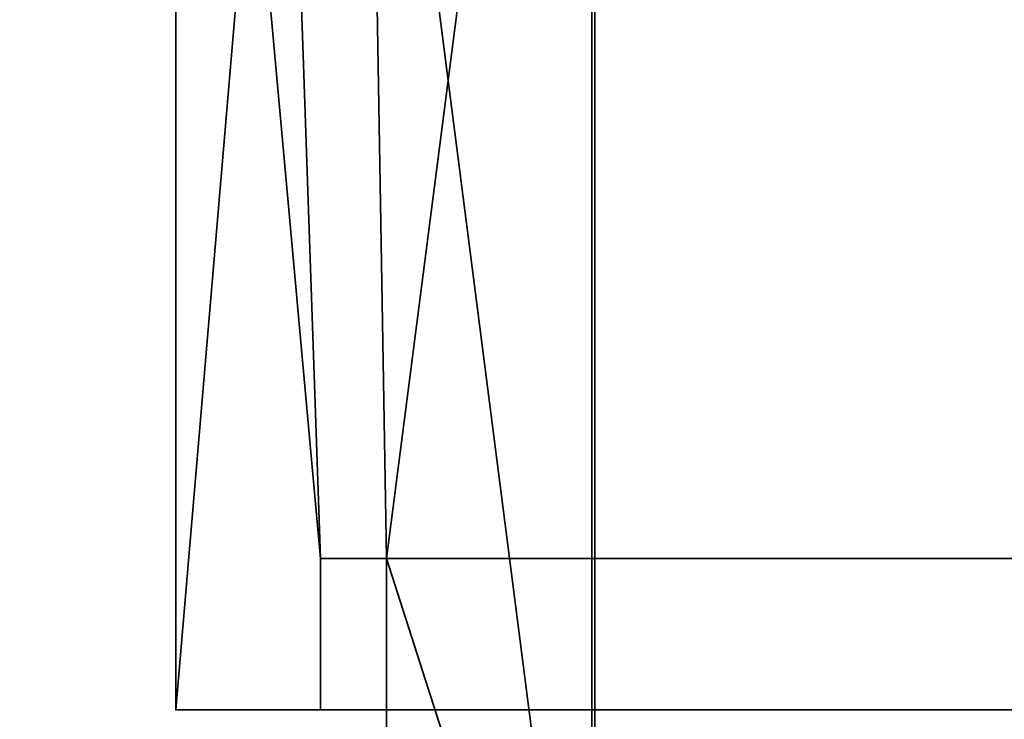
# Model space of a CAD drawing. Header units: millimetres. Extents: x -503 to 6703, y -110 to 193.
# Tile 154 of 256: x -329 to -277, y 81 to 117. Entities that reach past the tile are written whole.
import ezdxf

# ---------------------------------------------------------------- set-up
doc = ezdxf.new("R2010")
doc.units = ezdxf.units.MM
doc.layers.add('151', color=7, linetype='Continuous', true_color=0xffffff)

# ---------------------------------------------------------------- blocks, each defined once
blk = doc.blocks.new('UG_SURFACE_001')
at = {"layer": '151', "color": 252, "linetype": 'Continuous', "lineweight": 35}
for points in [[(502.5, -14, 2212.25), (502.5, 174.4, 2212.25), (-502.5, 174.4, 2212.25), (-502.5, -14, 2212.25)], [(-352.5, -14, 2062.25), (-352.5, 174.4, 2062.25), (352.5, 174.4, 2062.25), (352.5, -14, 2062.25)]]:
    blk.add_3dface(points, dxfattribs=at)
blk = doc.blocks.new('UG_SURFACE_072')
at = {"layer": '151', "color": 41, "linetype": 'Continuous', "lineweight": 35}
for points in [[(-321.15, 81, 2028.4), (-321.15, 173.15, 2028.4), (-321.15, 173.15, -4.75), (-321.15, 81, -4.75)], [(-315.5, 147.3, -4.75), (-313.5, 89, -4.75), (-321.15, 173.15, -4.75)], [(-313.5, 89, -4.75), (-313.5, 81, -4.75), (-321.15, 81, -4.75), (-321.15, 173.15, -4.75)], [(-315.5, 147.3, 2022.75), (-315.5, 173.15, 2022.75), (-321.15, 173.15, 2028.4), (-321.15, 81, 2028.4)], [(-311, 147.3, -4.75), (-311, 173.15, -4.75), (-299.15, 173.15, -4.75), (-299.15, 55.15, -4.75)], [(-310, 89, 2017.25), (-299.15, 173.15, 2006.4), (-311, 173.15, 2018.25), (-311, 147.3, 2018.25)], [(-310, 89, 2017.25), (-310, 55.15, 2017.25), (-299.15, 55.15, 2006.4), (-299.15, 173.15, 2006.4)], [(-299.15, 173.15, 2006.4), (-299.15, 55.15, 2006.4), (-299.15, 55.15, -4.75), (-299.15, 173.15, -4.75)], [(-315.5, 147.3, 2022.75), (-321.15, 81, 2028.4), (-313.5, 81, 2020.75), (-313.5, 89, 2020.75)], [(-315.5, 147.3, -4.75), (-311, 147.3, -4.75), (-310, 89, -4.75), (-313.5, 89, -4.75)], [(-313.5, 89, 2020.75), (-310, 89, 2017.25), (-311, 147.3, 2018.25), (-315.5, 147.3, 2022.75)], [(-310, 89, -4.75), (-311, 147.3, -4.75), (-299.15, 55.15, -4.75)], [(-310, 89, 2017.25), (-313.5, 89, 2020.75), (-313.5, 89, -4.75), (-310, 89, -4.75)], [(-313.5, 81, -4.75), (-313.5, 89, -4.75), (-313.5, 89, 2020.75), (-313.5, 81, 2020.75)], [(-310, 55.15, 2017.25), (-310, 89, 2017.25), (-310, 89, -4.75), (-310, 55.15, -4.75)], [(-299.15, 55.15, -4.75), (-310, 55.15, -4.75), (-310, 89, -4.75)], [(-313.5, 81, 2020.75), (-321.15, 81, 2028.4), (-321.15, 81, -4.75), (-313.5, 81, -4.75)]]:
    blk.add_3dface(points, dxfattribs=at)
blk = doc.blocks.new('UG_SURFACE_075')
at = {"layer": '151', "color": 7, "linetype": 'Continuous', "lineweight": 35}
for points in [[(-299, 173.15, -4.75), (-299, 55.15, -4.75), (-299.15, 55.15, -4.75), (-299.15, 173.15, -4.75)], [(-299.15, 55.15, 2006.4), (-299.15, 173.15, 2006.4), (-299.15, 173.15, -4.75), (-299.15, 55.15, -4.75)], [(-299, 55.15, 2006.25), (-299, 173.15, 2006.25), (-299.15, 173.15, 2006.4), (-299.15, 55.15, 2006.4)], [(-299, 55.15, -4.75), (-299, 173.15, -4.75), (-299, 173.15, 2006.25), (-299, 55.15, 2006.25)]]:
    blk.add_3dface(points, dxfattribs=at)
blk = doc.blocks.new('UG_SURFACE_078')
at = {"layer": '151', "color": 7, "linetype": 'Continuous', "lineweight": 35}
for points in [[(-299.15, 55.15, 2006.4), (-299.15, 173.15, 2006.4), (-299, 173.15, 2006.25), (-299, 55.15, 2006.25)], [(299.15, 55.15, 2006.4), (299.15, 173.15, 2006.4), (-299.15, 173.15, 2006.4), (-299.15, 55.15, 2006.4)], [(-299, 55.15, 2006.25), (-299, 173.15, 2006.25), (299, 173.15, 2006.25), (299, 55.15, 2006.25)]]:
    blk.add_3dface(points, dxfattribs=at)
blk = doc.blocks.new('UG_SURFACE_079')
at = {"layer": '151', "color": 41, "linetype": 'Continuous', "lineweight": 35}
for points in [[(321.15, 81, 2028.4), (321.15, 173.15, 2028.4), (-321.15, 173.15, 2028.4), (-321.15, 81, 2028.4)], [(-315.5, 147.3, 2022.75), (-313.5, 89, 2020.75), (-321.15, 173.15, 2028.4)], [(-313.5, 89, 2020.75), (-313.5, 81, 2020.75), (-321.15, 81, 2028.4), (-321.15, 173.15, 2028.4)], [(-311, 147.3, 2018.25), (-311, 173.15, 2018.25), (-299.15, 173.15, 2006.4), (-299.15, 55.15, 2006.4)], [(299.15, 173.15, 2006.4), (299.15, 55.15, 2006.4), (-299.15, 55.15, 2006.4), (-299.15, 173.15, 2006.4)], [(-315.5, 147.3, 2022.75), (-311, 147.3, 2018.25), (-310, 89, 2017.25), (-313.5, 89, 2020.75)], [(-310, 89, 2017.25), (-311, 147.3, 2018.25), (-299.15, 55.15, 2006.4)], [(-313.5, 81, 2020.75), (-313.5, 89, 2020.75), (313.5, 89, 2020.75), (313.5, 81, 2020.75)], [(313.5, 89, 2020.75), (-313.5, 89, 2020.75), (-310, 89, 2017.25), (310, 89, 2017.25)], [(310, 55.15, 2017.25), (310, 89, 2017.25), (-310, 89, 2017.25), (-310, 55.15, 2017.25)], [(-299.15, 55.15, 2006.4), (-310, 55.15, 2017.25), (-310, 89, 2017.25)], [(321.15, 81, 2028.4), (-321.15, 81, 2028.4), (-313.5, 81, 2020.75), (313.5, 81, 2020.75)]]:
    blk.add_3dface(points, dxfattribs=at)

msp = doc.modelspace()

# ---------------------------------------------------------------- linework, layer by layer
at = {"layer": '151', "color": 252, "linetype": 'Continuous', "lineweight": -3, "true_color": 0x939598}
for p, q in [((-321.15, 81, 2028.4), (-321.15, 173.15, 2028.4)), ((-321.15, 81, 2028.4), (-321.15, 173.15, 2028.4)), ((-321.15, 81, -4.75), (-321.15, 173.15, -4.75)), ((-299.15, 55.15, 2006.4), (-299.15, 173.15, 2006.4)), ((-299.15, 173.15, 2006.4), (-299.15, 55.15, 2006.4)), ((-299.15, 55.15, -4.75), (-299.15, 173.15, -4.75)), ((-299.15, 173.15, 2006.4), (-299.15, 55.15, 2006.4)), ((-299.15, 173.15, -4.75), (-299.15, 55.15, -4.75)), ((-299.15, 55.15, 2006.4), (-299.15, 173.15, 2006.4)), ((-299, 55.15, -4.75), (-299, 173.15, -4.75)), ((-299, 55.15, 2006.25), (-299, 173.15, 2006.25)), ((-299, 55.15, 2006.25), (-299, 173.15, 2006.25)), ((-313.5, 81, -4.75), (-313.5, 89, -4.75)), ((-313.5, 89, -4.75), (-313.5, 89, 2020.75)), ((-313.5, 89, 2020.75), (-313.5, 81, 2020.75)), ((-313.5, 89, 2020.75), (-310, 89, 2017.25)), ((-313.5, 89, 2020.75), (-313.5, 81, 2020.75)), ((-313.5, 89, -4.75), (-310, 89, -4.75)), ((-313.5, 89, 2020.75), (313.5, 89, 2020.75)), ((-310, 89, 2017.25), (-313.5, 89, 2020.75)), ((-310, 55.15, 2017.25), (-310, 89, 2017.25)), ((-310, 89, -4.75), (-310, 55.15, -4.75)), ((-310, 89, -4.75), (-310, 89, 2017.25)), ((-310, 55.15, 2017.25), (-310, 89, 2017.25)), ((-310, 89, 2017.25), (310, 89, 2017.25)), ((-310, 55.15, 2017.25), (-310, 89, 2017.25)), ((321.15, 81, 2028.4), (-321.15, 81, 2028.4)), ((-321.15, 81, 2028.4), (-313.5, 81, 2020.75)), ((-321.15, 81, 2028.4), (-321.15, 81, -4.75)), ((-313.5, 81, 2020.75), (-321.15, 81, 2028.4)), ((-321.15, 81, -4.75), (-313.5, 81, -4.75)), ((-313.5, 81, 2020.75), (313.5, 81, 2020.75)), ((-313.5, 81, -4.75), (-313.5, 81, 2020.75))]:
    msp.add_line(p, q, dxfattribs=at)

# ---------------------------------------------------------------- block references
for name in ['UG_SURFACE_075', 'UG_SURFACE_078', 'UG_SURFACE_001', 'UG_SURFACE_072', 'UG_SURFACE_079']:
    msp.add_blockref(name, (0, 0), dxfattribs=at)

doc.saveas('drawing.dxf')
